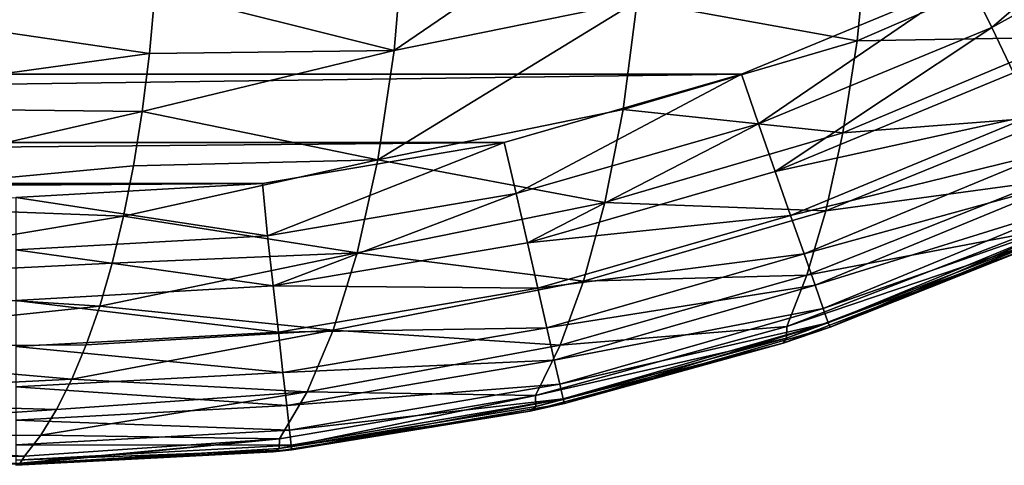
# Model space of a CAD drawing. Header units: metres. Extents: x -22 to 22, y 0 to 204.
# Tile 94 of 256: x 7.15 to 10.81, y 0 to 1.66. Entities that reach past the tile are written whole.
import ezdxf

# ---------------------------------------------------------------- set-up
doc = ezdxf.new("R2010")
doc.units = ezdxf.units.M
doc.layers.add('solid_002_SW0002', color=7, linetype='CONTINUOUS')
doc.layers.add('solid_002_SW0002_01', color=7, linetype='CONTINUOUS')

msp = doc.modelspace()

# ---------------------------------------------------------------- linework, layer by layer
at = {"layer": 'solid_002_SW0002'}
msp.add_3dface([(8.051895, 1.0485, 223.781677), (-7.133462, 0.996241, 223.781403), (-0.000277, 0.994749, 223.781387)], dxfattribs=at)
at = {"layer": 'solid_002_SW0002_01'}
for points in [[(10.764749, 1.629007, 223.765427), (11.48306, 2.248631, 223.787949), (10.678927, 1.805105, 223.785629)], [(10.764749, 1.629007, 223.765427), (11.586457, 2.082216, 223.767792), (11.48306, 2.248631, 223.787949)], [(8.541898, 1.543046, 207.857513), (9.477368, 2.181149, 207.454941), (9.445389, 1.726027, 207.989243)], [(8.541898, 1.543046, 207.857513), (8.581033, 2.007496, 207.301773), (9.477368, 2.181149, 207.454941)], [(10.846467, 1.45949, 223.707352), (11.586457, 2.082216, 223.767792), (10.764749, 1.629007, 223.765427)], [(8.541898, 1.543046, 207.857513), (7.652438, 1.765665, 207.292023), (8.581033, 2.007496, 207.301773)], [(9.445389, 1.726027, 207.989243), (10.3027, 1.972912, 208.115723), (10.263862, 1.578667, 208.683823)], [(10.263862, 1.578667, 208.683823), (10.3027, 1.972912, 208.115723), (11.094, 1.938943, 208.725266)], [(10.263862, 1.578667, 208.683823), (11.094, 1.938943, 208.725266), (11.058074, 1.592471, 209.334518)], [(-10.678927, 1.805105, 223.785629), (-9.833591, 1.455446, 223.783798), (10.678927, 1.805105, 223.785629)], [(-9.833591, 1.455446, 223.783798), (9.833591, 1.455447, 223.783798), (10.678927, 1.805105, 223.785629)], [(9.897545, 1.270415, 223.763565), (10.678927, 1.805105, 223.785629), (9.833591, 1.455447, 223.783798)], [(9.897545, 1.270415, 223.763565), (10.764749, 1.629007, 223.765427), (10.678927, 1.805105, 223.785629)], [(3.610125, 1.657801, 210.874496), (3.644595, 1.619335, 211.311432), (7.269849, 1.762122, 210.937454)], [(3.644595, 1.619335, 211.311432), (7.315382, 1.717125, 211.349976), (7.269849, 1.762122, 210.937454)], [(6.22686, 1.739446, 206.989502), (7.652438, 1.765665, 207.292023), (7.631163, 1.532419, 207.578278)], [(8.541898, 1.543046, 207.857513), (7.631163, 1.532419, 207.578278), (7.652438, 1.765665, 207.292023)], [(-0.00007, 1.549124, 218.618988), (7.344188, 1.741424, 218.426178), (7.329808, 1.70257, 217.839279)], [(-0.00007, 1.549124, 218.618988), (0.000001, 1.663932, 219.196243), (7.344188, 1.741424, 218.426178)], [(6.188238, 1.332786, 207.505157), (6.22686, 1.739446, 206.989502), (7.631163, 1.532419, 207.578278)], [(8.481392, 1.136359, 208.472672), (9.445389, 1.726027, 207.989243), (9.393276, 1.323878, 208.579559)], [(8.481392, 1.136359, 208.472672), (8.541898, 1.543046, 207.857513), (9.445389, 1.726027, 207.989243)], [(9.393276, 1.323878, 208.579559), (9.445389, 1.726027, 207.989243), (10.263862, 1.578667, 208.683823)], [(-0.00007, 1.549124, 218.618988), (7.329808, 1.70257, 217.839279), (0, 1.510632, 218.031586)], [(7.329808, 1.70257, 217.839279), (0, 1.510632, 211.75), (0, 1.510632, 218.031586)], [(3.66482, 1.606599, 211.75), (0, 1.510632, 211.75), (7.329808, 1.70257, 217.839279)], [(3.644595, 1.619335, 211.311432), (3.66482, 1.606599, 211.75), (7.315382, 1.717125, 211.349976)], [(7.315382, 1.717125, 211.349976), (3.66482, 1.606599, 211.75), (7.329808, 1.70257, 211.75)], [(3.66482, 1.606599, 211.75), (7.329808, 1.70257, 217.839279), (7.329808, 1.70257, 211.75)], [(9.959722, 1.092939, 223.705475), (10.764749, 1.629007, 223.765427), (9.897545, 1.270415, 223.763565)], [(9.959722, 1.092939, 223.705475), (10.846467, 1.45949, 223.707352), (10.764749, 1.629007, 223.765427)], [(9.393276, 1.323878, 208.579559), (10.263862, 1.578667, 208.683823), (10.210708, 1.23655, 209.303375)], [(10.210708, 1.23655, 209.303375), (11.058074, 1.592471, 209.334518), (11.012312, 1.299097, 209.992218)], [(10.210708, 1.23655, 209.303375), (10.263862, 1.578667, 208.683823), (11.058074, 1.592471, 209.334518)], [(8.541898, 1.543046, 207.857513), (7.604276, 1.315487, 207.879028), (7.631163, 1.532419, 207.578278)], [(8.481392, 1.136359, 208.472672), (7.604276, 1.315487, 207.879028), (8.541898, 1.543046, 207.857513)], [(6.188238, 1.332786, 207.505157), (7.631163, 1.532419, 207.578278), (7.604276, 1.315487, 207.879028)], [(-9.833591, 1.455446, 223.783798), (-8.951017, 1.201291, 223.782471), (9.833591, 1.455447, 223.783798)], [(-8.951017, 1.201291, 223.782471), (8.951017, 1.201291, 223.782471), (9.833591, 1.455447, 223.783798)], [(8.995701, 1.010926, 223.762207), (9.833591, 1.455447, 223.783798), (8.951017, 1.201291, 223.782471)], [(8.995701, 1.010926, 223.762207), (9.897545, 1.270415, 223.763565), (9.833591, 1.455447, 223.783798)], [(10.921502, 1.303364, 223.613647), (10.846467, 1.45949, 223.707352), (9.959722, 1.092939, 223.705475)], [(6.132744, 0.979535, 208.070969), (6.188238, 1.332786, 207.505157), (7.604276, 1.315487, 207.879028)], [(8.481392, 1.136359, 208.472672), (9.393276, 1.323878, 208.579559), (9.325315, 0.977001, 209.223602)], [(9.325315, 0.977001, 209.223602), (9.393276, 1.323878, 208.579559), (10.210708, 1.23655, 209.303375)], [(6.132744, 0.979535, 208.070969), (7.604276, 1.315487, 207.879028), (7.57222, 1.114196, 208.195633)], [(8.481392, 1.136359, 208.472672), (7.57222, 1.114196, 208.195633), (7.604276, 1.315487, 207.879028)], [(10.016803, 0.929532, 223.611786), (10.921502, 1.303364, 223.613647), (9.959722, 1.092939, 223.705475)], [(10.987259, 1.166781, 223.487915), (10.921502, 1.303364, 223.613647), (10.016803, 0.929532, 223.611786)], [(10.147165, 0.946505, 209.969666), (11.012312, 1.299097, 209.992218), (10.960148, 1.057188, 210.692261)], [(10.147165, 0.946505, 209.969666), (10.210708, 1.23655, 209.303375), (11.012312, 1.299097, 209.992218)], [(9.037586, 0.827718, 223.704132), (9.897545, 1.270415, 223.763565), (8.995701, 1.010926, 223.762207)], [(9.037586, 0.827718, 223.704132), (9.959722, 1.092939, 223.705475), (9.897545, 1.270415, 223.763565)], [(9.325315, 0.977001, 209.223602), (10.210708, 1.23655, 209.303375), (10.147165, 0.946505, 209.969666)], [(-8.951017, 1.201291, 223.782471), (-8.051895, 1.0485, 223.781677), (8.951017, 1.201291, 223.782471)], [(-8.051895, 1.0485, 223.781677), (8.051895, 1.0485, 223.781677), (8.951017, 1.201291, 223.782471)], [(8.070507, 0.853788, 223.761398), (8.951017, 1.201291, 223.782471), (8.051895, 1.0485, 223.781677)], [(8.070507, 0.853788, 223.761398), (8.995701, 1.010926, 223.762207), (8.951017, 1.201291, 223.782471)], [(8.481392, 1.136359, 208.472672), (7.535002, 0.926333, 208.532761), (7.57222, 1.114196, 208.195633)], [(8.404091, 0.789734, 209.144943), (7.535002, 0.926333, 208.532761), (8.481392, 1.136359, 208.472672)], [(8.404091, 0.789734, 209.144943), (8.481392, 1.136359, 208.472672), (9.325315, 0.977001, 209.223602)], [(10.066821, 0.786566, 223.486115), (10.987259, 1.166781, 223.487915), (10.016803, 0.929532, 223.611786)], [(11.041172, 1.054985, 223.335007), (10.987259, 1.166781, 223.487915), (10.066821, 0.786566, 223.486115)], [(6.132744, 0.979535, 208.070969), (7.57222, 1.114196, 208.195633), (7.535002, 0.926333, 208.532761)], [(10.016803, 0.929532, 223.611786), (9.959722, 1.092939, 223.705475), (9.037586, 0.827718, 223.704132)], [(-8.051895, 1.0485, 223.781677), (-7.133462, 0.996241, 223.781403), (8.051895, 1.0485, 223.781677)], [(-0.000277, 0.994749, 223.781387), (7.133462, 0.996241, 223.781403), (8.051895, 1.0485, 223.781677)], [(8.070507, 0.853788, 223.761398), (8.051895, 1.0485, 223.781677), (7.133462, 0.996241, 223.781403)], [(10.107824, 0.669539, 223.333267), (11.041172, 1.054985, 223.335007), (10.066821, 0.786566, 223.486115)], [(10.076833, 0.706946, 210.676849), (10.960148, 1.057188, 210.692261), (10.904307, 0.864589, 211.428802)], [(10.076833, 0.706946, 210.676849), (10.147165, 0.946505, 209.969666), (10.960148, 1.057188, 210.692261)], [(11.081161, 0.972278, 223.160797), (11.041172, 1.054985, 223.335007), (10.107824, 0.669539, 223.333267)], [(8.070507, 0.853788, 223.761398), (7.133462, 0.996241, 223.781403), (7.13354, 0.800967, 223.761124)], [(8.091599, 0.667142, 223.703339), (8.995701, 1.010926, 223.762207), (8.070507, 0.853788, 223.761398)], [(8.091599, 0.667142, 223.703339), (9.037586, 0.827718, 223.704132), (8.995701, 1.010926, 223.762207)], [(6.063415, 0.681298, 208.686157), (6.132744, 0.979535, 208.070969), (7.535002, 0.926333, 208.532761)], [(8.404091, 0.789734, 209.144943), (9.325315, 0.977001, 209.223602), (9.245877, 0.685244, 209.916489)], [(9.245877, 0.685244, 209.916489), (9.325315, 0.977001, 209.223602), (10.147165, 0.946505, 209.969666)], [(10.138229, 0.582953, 223.159149), (11.081161, 0.972278, 223.160797), (10.107824, 0.669539, 223.333267)], [(11.105684, 0.921845, 222.972), (11.081161, 0.972278, 223.160797), (10.138229, 0.582953, 223.159149)], [(6.063415, 0.681298, 208.686157), (7.535002, 0.926333, 208.532761), (7.492775, 0.751729, 208.892868)], [(8.404091, 0.789734, 209.144943), (7.492775, 0.751729, 208.892868), (7.535002, 0.926333, 208.532761)], [(9.076029, 0.659068, 223.610474), (10.016803, 0.929532, 223.611786), (9.037586, 0.827718, 223.704132)], [(10.066821, 0.786566, 223.486115), (10.016803, 0.929532, 223.611786), (9.076029, 0.659068, 223.610474)], [(9.245877, 0.685244, 209.916489), (10.147165, 0.946505, 209.969666), (10.076833, 0.706946, 210.676849)], [(10.156867, 0.530144, 222.970474), (11.105684, 0.921845, 222.972), (10.138229, 0.582953, 223.159149)], [(10.156867, 0.530144, 222.970474), (10.163917, 0.513437, 222.780807), (11.105684, 0.921845, 222.972)], [(11.105684, 0.921845, 222.972), (10.163917, 0.513437, 222.780807), (11.114873, 0.906122, 222.781998)], [(11.114873, 0.906122, 222.781998), (10.163917, 0.513437, 222.780807), (10.899481, 0.806124, 212.026352)], [(8.091599, 0.667142, 223.703339), (8.070507, 0.853788, 223.761398), (7.13354, 0.800967, 223.761124)], [(10.076833, 0.706946, 210.676849), (10.904307, 0.864589, 211.428802), (10.002564, 0.515876, 211.419388)], [(10.904408, 0.821527, 211.736298), (10.002564, 0.515876, 211.419388), (10.904307, 0.864589, 211.428802)], [(9.076029, 0.659068, 223.610474), (9.037586, 0.827718, 223.704132), (8.091599, 0.667142, 223.703339)], [(10.163917, 0.513437, 222.780807), (9.988622, 0.454253, 212.033417), (10.899481, 0.806124, 212.026352)], [(10.001884, 0.472849, 211.725372), (10.899481, 0.806124, 212.026352), (9.988622, 0.454253, 212.033417)], [(10.904408, 0.821527, 211.736298), (10.001884, 0.472849, 211.725372), (10.002564, 0.515876, 211.419388)], [(10.904408, 0.821527, 211.736298), (10.899481, 0.806124, 212.026352), (10.001884, 0.472849, 211.725372)], [(8.091599, 0.667142, 223.703339), (7.13354, 0.800967, 223.761124), (7.133598, 0.613218, 223.703079)], [(8.404091, 0.789734, 209.144943), (7.446262, 0.59231, 209.273743), (7.492775, 0.751729, 208.892868)], [(8.314672, 0.502772, 209.869141), (7.446262, 0.59231, 209.273743), (8.404091, 0.789734, 209.144943)], [(8.314672, 0.502772, 209.869141), (8.404091, 0.789734, 209.144943), (9.245877, 0.685244, 209.916489)], [(9.109709, 0.511508, 223.484833), (10.066821, 0.786566, 223.486115), (9.076029, 0.659068, 223.610474)], [(10.107824, 0.669539, 223.333267), (10.066821, 0.786566, 223.486115), (9.109709, 0.511508, 223.484833)], [(6.063415, 0.681298, 208.686157), (7.492775, 0.751729, 208.892868), (7.446262, 0.59231, 209.273743)], [(9.158957, 0.446844, 210.652023), (10.076833, 0.706946, 210.676849), (10.002564, 0.515876, 211.419388)], [(9.158957, 0.446844, 210.652023), (9.245877, 0.685244, 209.916489), (10.076833, 0.706946, 210.676849)], [(5.983438, 0.43776, 209.34787), (6.063415, 0.681298, 208.686157), (7.446262, 0.59231, 209.273743)], [(8.110949, 0.49535, 223.609695), (8.091599, 0.667142, 223.703339), (7.133598, 0.613218, 223.703079)], [(8.110949, 0.49535, 223.609695), (9.076029, 0.659068, 223.610474), (8.091599, 0.667142, 223.703339)], [(8.314672, 0.502772, 209.869141), (9.245877, 0.685244, 209.916489), (9.158957, 0.446844, 210.652023)], [(9.13731, 0.390714, 223.332062), (10.107824, 0.669539, 223.333267), (9.109709, 0.511508, 223.484833)], [(10.138229, 0.582953, 223.159149), (10.107824, 0.669539, 223.333267), (9.13731, 0.390714, 223.332062)], [(9.109709, 0.511508, 223.484833), (9.076029, 0.659068, 223.610474), (8.110949, 0.49535, 223.609695)], [(5.983438, 0.43776, 209.34787), (7.446262, 0.59231, 209.273743), (7.395927, 0.448371, 209.675598)], [(8.110949, 0.49535, 223.609695), (7.133598, 0.613218, 223.703079), (7.133633, 0.442368, 223.610809)], [(8.314672, 0.502772, 209.869141), (7.395927, 0.448371, 209.675598), (7.446262, 0.59231, 209.273743)], [(9.157768, 0.301338, 223.158035), (10.138229, 0.582953, 223.159149), (9.13731, 0.390714, 223.332062)], [(10.156867, 0.530144, 222.970474), (10.138229, 0.582953, 223.159149), (9.157768, 0.301338, 223.158035)], [(9.158957, 0.446844, 210.652023), (10.002564, 0.515876, 211.419388), (9.067738, 0.259641, 211.424454)], [(10.001884, 0.472849, 211.725372), (9.067738, 0.259641, 211.424454), (10.002564, 0.515876, 211.419388)], [(9.170297, 0.246821, 222.969452), (10.156867, 0.530144, 222.970474), (9.157768, 0.301338, 223.158035)], [(9.170297, 0.246821, 222.969452), (9.175061, 0.229388, 222.780045), (10.156867, 0.530144, 222.970474)], [(10.156867, 0.530144, 222.970474), (9.175061, 0.229388, 222.780045), (10.163917, 0.513437, 222.780807)], [(10.163917, 0.513437, 222.780807), (9.175061, 0.229388, 222.780045), (9.988622, 0.454253, 212.033417)], [(8.127892, 0.345036, 223.484116), (8.110949, 0.49535, 223.609695), (7.133633, 0.442368, 223.610809)], [(8.314672, 0.502772, 209.869141), (7.342232, 0.32017, 210.098602), (7.395927, 0.448371, 209.675598)], [(8.217407, 0.273331, 210.638687), (7.342232, 0.32017, 210.098602), (8.314672, 0.502772, 209.869141)], [(8.127892, 0.345036, 223.484116), (9.109709, 0.511508, 223.484833), (8.110949, 0.49535, 223.609695)], [(9.13731, 0.390714, 223.332062), (9.109709, 0.511508, 223.484833), (8.127892, 0.345036, 223.484116)], [(8.217407, 0.273331, 210.638687), (8.314672, 0.502772, 209.869141), (9.158957, 0.446844, 210.652023)], [(5.983438, 0.43776, 209.34787), (7.395927, 0.448371, 209.675598), (7.342232, 0.32017, 210.098602)], [(8.127892, 0.345036, 223.484116), (7.133633, 0.442368, 223.610809), (7.133645, 0.291477, 223.486221)], [(8.217407, 0.273331, 210.638687), (9.158957, 0.446844, 210.652023), (9.067738, 0.259641, 211.424454)], [(9.175061, 0.229388, 222.780045), (9.046482, 0.201091, 212.030457), (9.988622, 0.454253, 212.033417)], [(9.068536, 0.218886, 211.731171), (9.988622, 0.454253, 212.033417), (9.046482, 0.201091, 212.030457)], [(10.001884, 0.472849, 211.725372), (9.068536, 0.218886, 211.731171), (9.067738, 0.259641, 211.424454)], [(10.001884, 0.472849, 211.725372), (9.988622, 0.454253, 212.033417), (9.068536, 0.218886, 211.731171)], [(5.895895, 0.247087, 210.051712), (5.983438, 0.43776, 209.34787), (7.342232, 0.32017, 210.098602)], [(8.141766, 0.221986, 223.331406), (9.13731, 0.390714, 223.332062), (8.127892, 0.345036, 223.484116)], [(9.157768, 0.301338, 223.158035), (9.13731, 0.390714, 223.332062), (8.141766, 0.221986, 223.331406)], [(8.141766, 0.221986, 223.331406), (8.127892, 0.345036, 223.484116), (7.133645, 0.291477, 223.486221)], [(5.895895, 0.247087, 210.051712), (7.342232, 0.32017, 210.098602), (7.285715, 0.208146, 210.54216)], [(8.217407, 0.273331, 210.638687), (7.285715, 0.208146, 210.54216), (7.342232, 0.32017, 210.098602)], [(8.152035, 0.130939, 223.157455), (9.157768, 0.301338, 223.158035), (8.141766, 0.221986, 223.331406)], [(9.170297, 0.246821, 222.969452), (9.157768, 0.301338, 223.158035), (8.152035, 0.130939, 223.157455)], [(8.141766, 0.221986, 223.331406), (7.133645, 0.291477, 223.486221), (7.133633, 0.16769, 223.334686)], [(8.217407, 0.273331, 210.638687), (7.226854, 0.112671, 211.005722), (7.285715, 0.208146, 210.54216)], [(8.217407, 0.273331, 210.638687), (8.115656, 0.098887, 211.447449), (7.226854, 0.112671, 211.005722)], [(8.113806, 0.061932, 211.755676), (8.115656, 0.098887, 211.447449), (9.067738, 0.259641, 211.424454)], [(9.068536, 0.218886, 211.731171), (8.113806, 0.061932, 211.755676), (9.067738, 0.259641, 211.424454)], [(8.217407, 0.273331, 210.638687), (9.067738, 0.259641, 211.424454), (8.115656, 0.098887, 211.447449)], [(5.803464, 0.106775, 210.793015), (5.895895, 0.247087, 210.051712), (7.285715, 0.208146, 210.54216)], [(8.152035, 0.130939, 223.157455), (8.141766, 0.221986, 223.331406), (7.133633, 0.16769, 223.334686)], [(8.158305, 0.075401, 222.968964), (9.170297, 0.246821, 222.969452), (8.152035, 0.130939, 223.157455)], [(8.158305, 0.075401, 222.968964), (8.160682, 0.057526, 222.779755), (9.170297, 0.246821, 222.969452)], [(9.170297, 0.246821, 222.969452), (8.160682, 0.057526, 222.779755), (9.175061, 0.229388, 222.780045)], [(9.175061, 0.229388, 222.780045), (8.160682, 0.057526, 222.779755), (9.046482, 0.201091, 212.030457)], [(5.803464, 0.106775, 210.793015), (7.285715, 0.208146, 210.54216), (7.226854, 0.112671, 211.005722)], [(8.160682, 0.057526, 222.779755), (8.091427, 0.050011, 212.010956), (9.046482, 0.201091, 212.030457)], [(8.113806, 0.061932, 211.755676), (9.046482, 0.201091, 212.030457), (8.091427, 0.050011, 212.010956)], [(9.068536, 0.218886, 211.731171), (9.046482, 0.201091, 212.030457), (8.113806, 0.061932, 211.755676)], [(8.152035, 0.130939, 223.157455), (7.133633, 0.16769, 223.334686), (7.133597, 0.075733, 223.161972)], [(5.803464, 0.106775, 210.793015), (7.226854, 0.112671, 211.005722), (7.16602, 0.034159, 211.489044)], [(8.158305, 0.075401, 222.968964), (8.152035, 0.130939, 223.157455), (7.133597, 0.075733, 223.161972)], [(8.115656, 0.098887, 211.447449), (7.16602, 0.034159, 211.489044), (7.226854, 0.112671, 211.005722)], [(5.75993, 0.013102, 211.587326), (5.803464, 0.106775, 210.793015), (7.16602, 0.034159, 211.489044)], [(8.158305, 0.075401, 222.968964), (7.133597, 0.075733, 223.161972), (7.13354, 0.019116, 222.974655)], [(8.158305, 0.075401, 222.968964), (7.13354, 0.019116, 222.974655), (8.160682, 0.057526, 222.779755)], [(7.145474, 0.004624, 211.79631), (7.14979, 0.008551, 211.731796), (8.115656, 0.098887, 211.447449)], [(8.113806, 0.061932, 211.755676), (7.145474, 0.004624, 211.79631), (8.115656, 0.098887, 211.447449)], [(7.14979, 0.008551, 211.731796), (7.16602, 0.034159, 211.489044), (8.115656, 0.098887, 211.447449)], [(8.113806, 0.061932, 211.755676), (8.091427, 0.050011, 212.010956), (7.133462, 0, 211.975739)], [(8.113806, 0.061932, 211.755676), (7.133462, 0, 211.975739), (7.145474, 0.004624, 211.79631)], [(8.160682, 0.057526, 222.779755), (7.133462, 0, 222.779922), (8.091427, 0.050011, 212.010956)], [(7.13354, 0.019116, 222.974655), (7.133462, 0, 222.779922), (8.160682, 0.057526, 222.779755)], [(8.091427, 0.050011, 212.010956), (7.133462, 0, 222.779922), (7.133462, 0, 211.975739)], [(3.669042, 0, 211.80304), (5.75993, 0.013102, 211.587326), (7.16602, 0.034159, 211.489044)], [(7.14979, 0.008551, 211.731796), (3.669042, 0, 211.80304), (7.16602, 0.034159, 211.489044)], [(7.145474, 0.004624, 211.79631), (3.669042, 0, 211.80304), (7.14979, 0.008551, 211.731796)]]:
    msp.add_3dface(points, dxfattribs=at)

doc.saveas('drawing.dxf')
